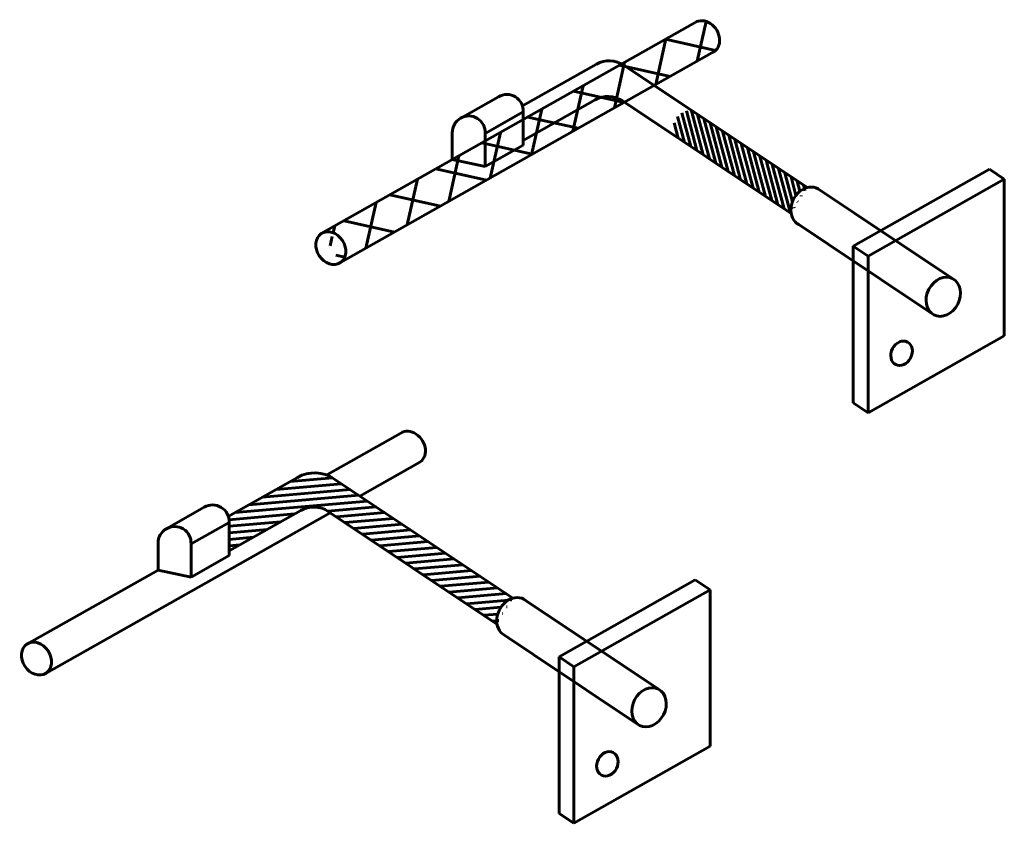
# Model space of a CAD drawing. Header units: inches. Extents: x 0 to 12596, y 507 to 12171.
# Tile 20 of 24: x 6896 to 7122, y 10645 to 10829. Entities that reach past the tile are written whole.
import ezdxf

# ---------------------------------------------------------------- set-up
doc = ezdxf.new("R2010")
doc.units = ezdxf.units.IN
doc.header["$MEASUREMENT"] = 0
doc.layers.add('E-GND-GES', color=92, linetype='Continuous', lineweight=60)

msp = doc.modelspace()

# ---------------------------------------------------------------- hatches: boundary and pattern name
at = {"layer": 'E-GND-GES'}
h = msp.add_hatch(dxfattribs=at)
h.set_pattern_fill('NET', color=256, scale=65, angle=-12.6201115)
h.set_pattern_definition([(347.3799, (5201.3976, 10180.024), (1.775197, 7.9287), []), (77.3799, (5201.3976, 10180.024), (-7.9287, 1.775197), [])])
edge = h.paths.add_edge_path()
edge.add_ellipse((7053.21392, 10825.3615), major_axis=(2.20632, -3.33649), ratio=0.798932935, start_angle=360, end_angle=540)
edge.add_line((7051.00761, 10828.69799), (6965.29506, 10780.33928))
edge.add_ellipse((6967.18718, 10776.82552), major_axis=(2.20632, -3.33649), ratio=0.798932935, start_angle=0, end_angle=173.5345379, ccw=False)
edge.add_line((6974.65092, 10776.45525), (7055.42024, 10822.02501))
h = msp.add_hatch(dxfattribs=at)
h.set_pattern_fill('ANSI31', color=256, scale=9.1, angle=60)
h.set_pattern_definition([(105, (5390.8632, 9810.9231), (-1.0987406, -0.29440666), [])])
edge = h.paths.add_edge_path()
edge.add_ellipse((7077.04649, 10786.37826), major_axis=(-2.17242, -4.1537), ratio=0.798932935, start_angle=216.7694023, end_angle=313.4812668, ccw=False)
edge.add_line((7076.80025, 10790.74452), (7050.65418, 10808.18383))
edge.add_ellipse((7049.02487, 10805.06855), major_axis=(-1.62932, -3.11528), ratio=0.798932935, start_angle=180, end_angle=350.2506691)
edge.add_line((7046.99762, 10802.21869), (7073.14368, 10784.77939))
h = msp.add_hatch(dxfattribs=at)
h.set_pattern_fill('ANSI31', color=256, scale=12, angle=140)
h.set_pattern_definition([(185, (5283.0544, 9667.143), (0.1307336, -1.494292), [])])
edge = h.paths.add_edge_path()
edge.add_arc((6963.47769, 10717.14326), 8, 56.2969017, 119.4570841)
edge.add_line((6959.54352, 10724.10906), (6943.60591, 10715.10774))
edge.add_ellipse((6939.99503, 10713.9649), major_axis=(3.78638, 0.09393), ratio=0.999594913, start_angle=355.2184511, end_angle=376.1476771, ccw=False)
edge.add_line((6943.77606, 10713.74033), (6943.78103, 10713.74314))
edge.add_line((6943.78103, 10713.74314), (6943.78103, 10707.1771))
edge.add_line((6943.78103, 10707.1771), (6960.31, 10716.5124))
edge.add_arc((6963.26063, 10711.28806), 6, 56.2969017, 119.4570841, ccw=False)
edge.add_line((6966.58997, 10716.2796), (7005.43219, 10690.37203))
edge.add_ellipse((7009.33499, 10691.9709), major_axis=(-2.17242, -4.1537), ratio=0.798932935, start_angle=216.7694023, end_angle=313.4812668, ccw=False)
edge.add_line((7009.08876, 10696.33716), (6967.9168, 10723.79865))

# ---------------------------------------------------------------- linework, layer by layer
for p, q in [((6964.98087, 10780.16201), (7051.00761, 10828.69799)), ((6969.3935, 10773.48903), (7055.42024, 10822.02501)), ((7011.3174, 10809.51511), (7028.32552, 10819.12103)), ((7076.80025, 10790.74452), (7034.60549, 10818.88823)), ((6997.1278, 10806.74681), (7005.78787, 10811.63788)), ((7011.49253, 10801.58446), (7028.0215, 10810.91977)), ((7073.14368, 10784.77939), (7034.30146, 10810.68697)), ((7002.72927, 10803.20115), (7011.49253, 10808.1505)), ((7011.49253, 10800.51626), (7011.49253, 10808.1505)), ((6995.15725, 10797.18742), (6995.15725, 10803.32977)), ((7002.72927, 10795.56691), (7002.72927, 10803.20115)), ((7002.72927, 10795.56691), (7011.49253, 10800.51626)), ((6995.15725, 10797.18742), (7002.72927, 10795.56691)), ((7087.43588, 10777.24176), (7118.7698, 10794.96703)), ((7122.18827, 10792.68693), (7118.7698, 10794.96703)), ((7090.85435, 10774.96165), (7122.18827, 10792.68693)), ((7122.18827, 10792.68693), (7122.18827, 10756.68693)), ((7087.70045, 10784.87482), (7079.21891, 10790.53196)), ((7110.31641, 10769.79008), (7087.70045, 10784.87482)), ((7081.6395, 10777.71205), (7074.87407, 10782.22456)), ((7105.97157, 10761.48268), (7081.6395, 10777.71205)), ((7090.85435, 10774.96165), (7087.43588, 10777.24176)), ((7087.43588, 10777.24176), (7087.43588, 10741.24176)), ((7090.85435, 10774.96165), (7090.85435, 10738.96165)), ((7090.85435, 10738.96165), (7122.18827, 10756.68693)), ((7090.85435, 10738.96165), (7087.43588, 10741.24176)), ((6966.41743, 10724.76773), (6983.29611, 10734.29062)), ((6973.88464, 10719.81813), (6987.70875, 10727.61764)), ((6943.60591, 10715.10774), (6959.54352, 10724.10906)), ((7009.08876, 10696.33716), (6967.9168, 10723.79865)), ((6901.68201, 10679.08167), (6967.0587, 10715.96696)), ((6929.4163, 10712.33944), (6938.07638, 10717.23052)), ((6943.78103, 10707.1771), (6960.31, 10716.5124)), ((7005.43219, 10690.37203), (6966.58997, 10716.2796)), ((6935.01777, 10708.79378), (6943.78103, 10713.74314)), ((6943.78103, 10706.1089), (6943.78103, 10713.74314)), ((6927.44576, 10702.78006), (6927.44576, 10708.9224)), ((6935.01777, 10701.15954), (6935.01777, 10708.79378)), ((6935.01777, 10701.15954), (6943.78103, 10706.1089)), ((6897.26937, 10685.75465), (6927.44576, 10702.78006)), ((6927.44576, 10702.78006), (6935.01777, 10701.15954)), ((7019.72438, 10682.83439), (7051.0583, 10700.55967)), ((7054.47678, 10698.27956), (7051.0583, 10700.55967)), ((7023.14286, 10680.55429), (7054.47678, 10698.27956)), ((7054.47678, 10698.27956), (7054.47678, 10662.27956)), ((7019.98895, 10690.46745), (7011.50741, 10696.1246)), ((7042.60492, 10675.38271), (7019.98895, 10690.46745)), ((7013.92801, 10683.30468), (7007.16257, 10687.81719)), ((7038.26007, 10667.07531), (7013.92801, 10683.30468)), ((7023.14286, 10680.55429), (7019.72438, 10682.83439)), ((7019.72438, 10682.83439), (7019.72438, 10646.83439)), ((7023.14286, 10680.55429), (7023.14286, 10644.55429)), ((7023.14286, 10644.55429), (7054.47678, 10662.27956)), ((7023.14286, 10644.55429), (7019.72438, 10646.83439))]:
    msp.add_line(p, q, dxfattribs=at)
for centre, radius in [((7031.27615, 10813.89668), 6), ((7030.97213, 10805.69542), 6), ((6963.47769, 10717.14326), 8), ((6963.26063, 10711.28806), 6)]:
    msp.add_arc(centre, radius, 56.2969017, 119.4570841, dxfattribs=at)
for centre, major_axis, ratio, start_param, end_param in [((7053.21392, 10825.3615), (2.20632, -3.33649), 0.798932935, 6.170341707, 9.424777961), ((7007.70652, 10808.37227), (3.78638, 0.09393), 0.999594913, 6.199731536, 8.360207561), ((6998.94326, 10803.42291), (3.79137, 0.09406), 0.998276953, 6.199731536, 9.424777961), ((7077.04649, 10786.37826), (-2.17242, -4.1537), 0.798932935, 2.971434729, 6.283185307), ((6985.50243, 10730.95413), (2.20632, -3.33649), 0.798932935, 6.170341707, 9.424777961), ((6939.99503, 10713.9649), (3.78638, 0.09393), 0.999594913, 6.199731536, 8.360207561), ((6931.23177, 10709.01555), (3.79137, 0.09406), 0.998276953, 6.199731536, 9.424777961), ((7009.33499, 10691.9709), (-2.17242, -4.1537), 0.798932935, 2.971434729, 6.283185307)]:
    msp.add_ellipse(centre, major_axis=major_axis, ratio=ratio, start_param=start_param, end_param=end_param, dxfattribs=at)
for centre, major_axis in [((6967.18718, 10776.82552), (2.20632, -3.33649)), ((7108.14399, 10765.63638), (-2.17242, -4.1537)), ((7098.54792, 10752.63778), (-1.35776, -2.59606)), ((6899.47569, 10682.41816), (2.20632, -3.33649)), ((7040.43249, 10671.22901), (-2.17242, -4.1537)), ((7030.83642, 10658.23042), (-1.35776, -2.59606))]:
    msp.add_ellipse(centre, major_axis=major_axis, ratio=0.798932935, dxfattribs=at)

doc.saveas('drawing.dxf')
